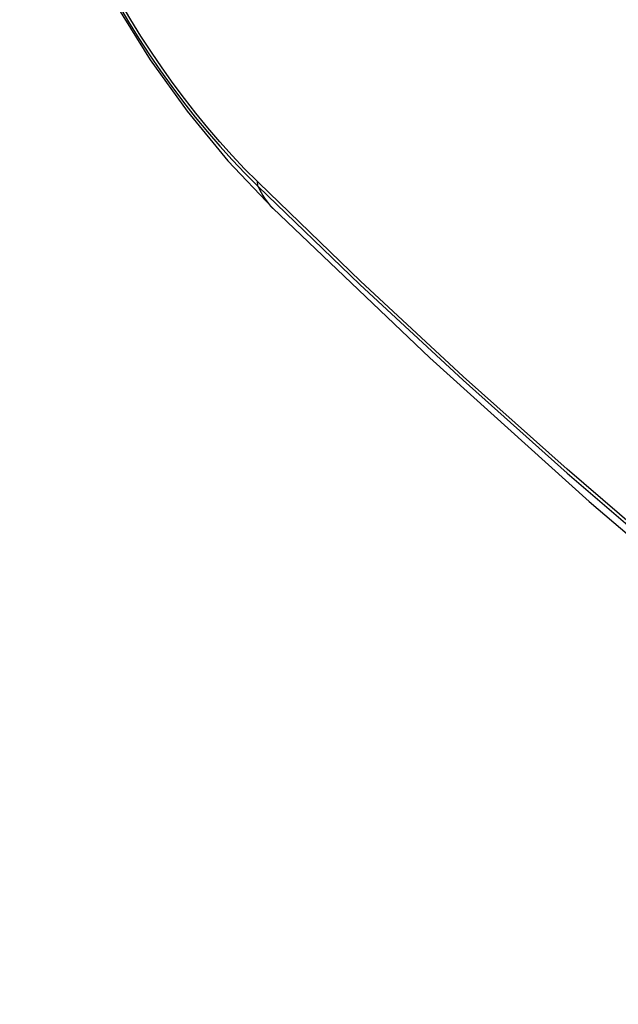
# Model space of a CAD drawing. Header units: inches. Extents: x 635 to 745, y 253 to 341.
# Tile 13 of 127: x 635.93 to 636.066, y 322.636 to 322.861. Entities that reach past the tile are written whole.
import ezdxf

# ---------------------------------------------------------------- set-up
doc = ezdxf.new("R2010")
doc.units = ezdxf.units.IN
doc.header["$MEASUREMENT"] = 0
doc.layers.add('Visible Edges(ANSI)', color=7, linetype='Continuous', lineweight=25)
doc.layers.add('Visible Tangent Edges(ANSI)', color=7, linetype='Continuous', lineweight=25)

msp = doc.modelspace()

# ---------------------------------------------------------------- linework, layer by layer
at = {"layer": 'Visible Edges(ANSI)', "flags": 128}
for points in [[(635.9295, 322.91779), (635.93374, 322.9035), (635.93888, 322.88978), (635.94487, 322.87657), (635.95167, 322.86386), (635.95929, 322.8516), (635.96773, 322.83982), (635.97704, 322.8285), (635.9873, 322.81769)], [(635.9873, 322.81769), (636.02311, 322.78353), (636.05947, 322.75077), (636.09635, 322.71945), (636.1337, 322.68963), (636.17146, 322.66137), (636.2096, 322.63471), (636.24805, 322.6097), (636.28679, 322.5864), (636.32576, 322.56485), (636.36492, 322.54509), (636.40423, 322.52719), (636.44365, 322.51117), (636.48313, 322.49711), (636.52262, 322.48505), (636.56208, 322.47503), (636.60146, 322.46713)]]:
    msp.add_lwpolyline(points, dxfattribs=at)
at = {"layer": 'Visible Edges(ANSI)'}
msp.add_ellipse((636.22956, 323.0243), major_axis=(0.15748, -0.27276), ratio=0.57735, start_param=2.363977, end_param=7.060801, dxfattribs=at)
msp.add_ellipse((636.22608, 323.02229), major_axis=(0.15994, -0.27703), ratio=0.57735, dxfattribs=at)
at = {"layer": 'Visible Tangent Edges(ANSI)'}
msp.add_line((635.98409, 322.82347), (635.98376, 322.8238), dxfattribs=at)
at = {"layer": 'Visible Tangent Edges(ANSI)', "flags": 128}
for points in [[(635.95209, 322.8641), (635.95437, 322.86025), (635.95672, 322.85646), (635.95915, 322.85273), (635.96166, 322.84907), (635.96424, 322.84547), (635.96688, 322.84195), (635.96959, 322.83851), (635.97235, 322.83516), (635.97517, 322.83189), (635.97803, 322.82872), (635.98095, 322.82564), (635.98391, 322.82267)], [(635.98376, 322.8238), (635.98086, 322.82673), (635.97801, 322.82976), (635.97521, 322.83288), (635.97245, 322.83609), (635.96975, 322.83938), (635.96711, 322.84276), (635.96453, 322.84621), (635.96201, 322.84973), (635.95957, 322.85331), (635.95719, 322.85696), (635.95489, 322.86067), (635.95266, 322.86443)], [(636.22441, 322.62946), (636.1999, 322.64559), (636.17542, 322.6625), (636.15099, 322.68018), (636.12665, 322.69861), (636.10243, 322.71776), (636.07836, 322.7376), (636.05446, 322.75813), (636.03077, 322.7793), (636.00731, 322.80108), (635.98409, 322.82347)], [(635.98391, 322.82267), (636.00719, 322.80027), (636.03072, 322.77845), (636.05448, 322.75727), (636.07844, 322.73673), (636.10257, 322.71686), (636.12685, 322.6977), (636.15124, 322.67926), (636.17572, 322.66157), (636.20026, 322.64463), (636.22482, 322.62848)]]:
    msp.add_lwpolyline(points, dxfattribs=at)
at = {"layer": 'Visible Tangent Edges(ANSI)'}
for centre, major_axis, ratio, start_param, end_param in [((636.22857, 323.02372), (-0.17318, 0.29996), 0.57735, 5.05527, 10.652693), ((636.22852, 323.02369), (0.15059, -0.26083), 0.57735, 4.097754, 6.89782), ((635.99108, 322.82928), (-0.00689, -0.00703), 0.359305, 5.877532, 6.141239), ((636.07001, 322.902), (-0.08271, -0.08432), 0.354513, 6.141519, 6.283185)]:
    msp.add_ellipse(centre, major_axis=major_axis, ratio=ratio, start_param=start_param, end_param=end_param, dxfattribs=at)
for centre, major_axis in [((636.22916, 323.02406), (-0.17111, 0.29637)), ((636.22619, 323.02235), (0.1627, -0.2818)), ((636.22608, 323.02229), (-0.1621, 0.28076))]:
    msp.add_ellipse(centre, major_axis=major_axis, ratio=0.57735, dxfattribs=at)

doc.saveas('drawing.dxf')
